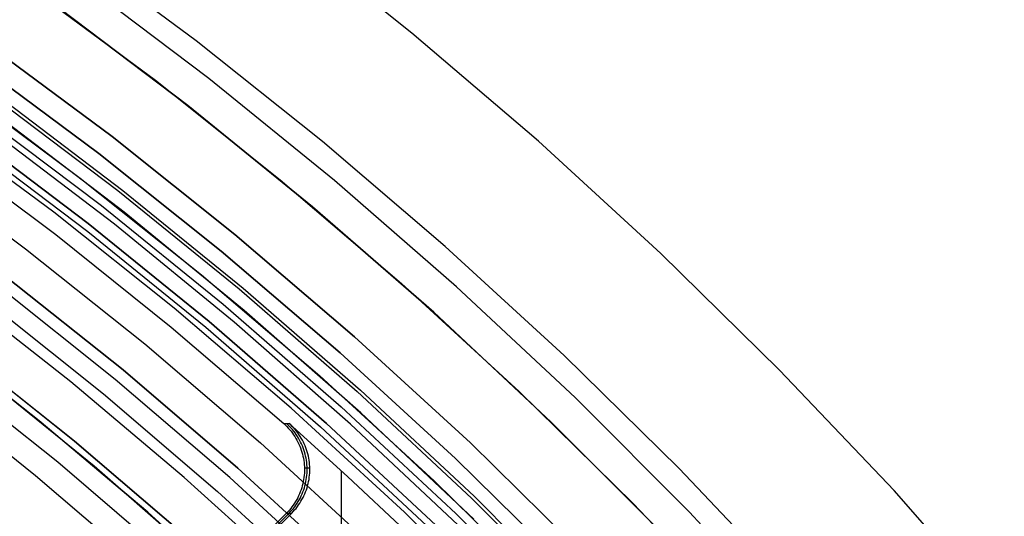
# Model space of a CAD drawing. Header units: millimetres. Extents: x 8929 to 10091, y -2708 to -1691.
# Tile 177 of 196: x 9554 to 9569, y -2006 to -1998. Entities that reach past the tile are written whole.
import ezdxf

# ---------------------------------------------------------------- set-up
doc = ezdxf.new("R2010")
doc.units = ezdxf.units.MM
for name, color, linetype in [('1', 7, 'Continuous'), ('COLOR EXT', 7, 'Continuous'), ('luz', 7, 'Continuous')]:
    doc.layers.add(name, color=color, linetype=linetype)

msp = doc.modelspace()

# ---------------------------------------------------------------- linework, layer by layer
at = {"layer": '1', "color": 7, "true_color": 0xffffff}
for p, q in [((9559.879, -1997.92, 69.704), (9557.772, -1996.239, 69.704)), ((9556.381, -1998.047, 71.704), (9554.28, -1996.487, 71.704)), ((9556.586, -1998.655, 65.998), (9554.491, -1997.071, 65.998)), ((9554.164, -1997.52, 46.606), (9556.243, -1999.092, 46.606)), ((9556.243, -1999.092, 34.804), (9554.164, -1997.52, 34.804)), ((9556.243, -1999.092, 40.705), (9554.164, -1997.52, 40.705)), ((9561.927, -1999.673, 69.704), (9559.879, -1997.92, 69.704)), ((9558.427, -1999.678, 71.704), (9556.381, -1998.047, 71.704)), ((9558.624, -2000.311, 65.998), (9556.586, -1998.655, 65.998)), ((9556.243, -1999.092, 46.606), (9558.266, -2000.736, 46.606)), ((9558.266, -2000.736, 34.804), (9556.243, -1999.092, 34.804)), ((9558.266, -2000.736, 40.705), (9556.243, -1999.092, 40.705)), ((9560.415, -2001.38, 71.704), (9558.427, -1999.678, 71.704)), ((9563.914, -2001.495, 69.704), (9561.927, -1999.673, 69.704)), ((9560.603, -2002.036, 65.998), (9558.624, -2000.311, 65.998)), ((9558.266, -2000.736, 46.606), (9560.231, -2002.448, 46.606)), ((9560.231, -2002.448, 34.804), (9558.266, -2000.736, 34.804)), ((9560.231, -2002.448, 40.705), (9558.266, -2000.736, 40.705)), ((9562.344, -2003.149, 71.704), (9560.415, -2001.38, 71.704)), ((9565.837, -2003.384, 69.704), (9563.914, -2001.495, 69.704)), ((9562.522, -2003.829, 65.998), (9560.603, -2002.036, 65.998)), ((9560.231, -2002.448, 46.606), (9562.136, -2004.228, 46.606)), ((9562.136, -2004.228, 34.804), (9560.231, -2002.448, 34.804)), ((9562.136, -2004.228, 40.705), (9560.231, -2002.448, 40.705)), ((9553.836, -2004.21, 59.909), (9552.027, -2002.787, 59.909)), ((9553.837, -2004.209, 60.904), (9552.028, -2002.786, 60.904)), ((9553.837, -2004.209, 60.406), (9552.028, -2002.786, 60.406)), ((9554.411, -2004.54, 46.153), (9552.535, -2003.044, 46.153)), ((9552.535, -2003.044, 53.153), (9554.411, -2004.54, 53.153)), ((9554.411, -2004.54, 49.653), (9552.535, -2003.044, 49.653)), ((9564.21, -2004.983, 71.704), (9562.344, -2003.149, 71.704)), ((9552.272, -2003.386, 138.188), (9554.136, -2004.872, 138.188)), ((9554.725, -2004.944, 42.804), (9552.85, -2003.421, 42.804)), ((9554.725, -2004.944, 51.854), (9552.85, -2003.421, 51.854)), ((9567.693, -2005.339, 69.704), (9565.837, -2003.384, 69.704)), ((9564.377, -2005.688, 65.998), (9562.522, -2003.829, 65.998)), ((9555.596, -2005.692, 59.909), (9553.836, -2004.21, 59.909)), ((9555.597, -2005.691, 60.904), (9553.837, -2004.209, 60.904)), ((9555.597, -2005.691, 60.406), (9553.837, -2004.209, 60.406)), ((9562.136, -2004.228, 46.606), (9563.977, -2006.074, 46.606)), ((9563.977, -2006.074, 34.804), (9562.136, -2004.228, 34.804)), ((9563.977, -2006.074, 40.705), (9562.136, -2004.228, 40.705)), ((9556.234, -2006.099, 46.153), (9554.411, -2004.54, 46.153)), ((9554.411, -2004.54, 53.153), (9556.234, -2006.099, 53.153)), ((9556.234, -2006.099, 49.653), (9554.411, -2004.54, 49.653)), ((9554.136, -2004.872, 138.188), (9555.948, -2006.423, 138.188)), ((9556.546, -2006.531, 42.804), (9554.725, -2004.944, 42.804)), ((9556.546, -2006.531, 51.854), (9554.725, -2004.944, 51.854)), ((9566.012, -2006.881, 71.704), (9564.21, -2004.983, 71.704)), ((9569.48, -2007.357, 69.704), (9567.693, -2005.339, 69.704)), ((9557.307, -2007.231, 59.909), (9555.596, -2005.692, 59.909)), ((9557.308, -2007.23, 60.904), (9555.597, -2005.691, 60.904)), ((9557.308, -2007.23, 60.406), (9555.597, -2005.691, 60.406)), ((9566.166, -2007.61, 65.998), (9564.377, -2005.688, 65.998))]:
    msp.add_line(p, q, dxfattribs=at)
at = {"layer": 'COLOR EXT', "color": 30, "true_color": 0xff8d00}
for p, q in [((9553.64, -1997.142, 34.804), (9555.719, -1998.685, 34.804)), ((9553.64, -1997.142, -30.696), (9555.719, -1998.685, -30.696)), ((9553.64, -1997.142, 2.054), (9555.719, -1998.685, 2.054)), ((9552.97, -1998.077, -28.696), (9555.017, -1999.596, -28.696)), ((9555.017, -1999.596, -30.696), (9552.97, -1998.077, -30.696)), ((9552.97, -1998.077, -29.696), (9555.017, -1999.596, -29.696)), ((9552.476, -1998.768, 34.804), (9554.499, -2000.27, 34.804)), ((9552.476, -1998.768, 28.204), (9554.499, -2000.27, 28.204)), ((9555.719, -1998.685, 34.804), (9557.743, -2000.299, 34.804)), ((9555.719, -1998.685, -30.696), (9557.743, -2000.299, -30.696)), ((9555.719, -1998.685, 2.054), (9557.743, -2000.299, 2.054)), ((9555.213, -2000.826, 21.604), (9553.212, -1999.302, 21.604)), ((9555.056, -2001.021, -28.696), (9553.062, -1999.502, -28.696)), ((9555.017, -1999.596, -28.696), (9557.01, -2001.186, -28.696)), ((9557.01, -2001.186, -30.696), (9555.017, -1999.596, -30.696)), ((9555.017, -1999.596, -29.696), (9557.01, -2001.186, -29.696)), ((9552.183, -1999.746, 19.504), (9554.105, -2001.186, 19.504)), ((9552.664, -1999.654, -4.596), (9554.627, -2001.139, -4.596)), ((9554.499, -2000.27, 34.804), (9556.469, -2001.841, 34.804)), ((9554.499, -2000.27, 28.204), (9556.469, -2001.841, 28.204)), ((9557.743, -2000.299, 34.804), (9559.71, -2001.982, 34.804)), ((9557.743, -2000.299, -30.696), (9559.71, -2001.982, -30.696)), ((9557.743, -2000.299, 2.054), (9559.71, -2001.982, 2.054)), ((9557.159, -2002.419, 21.604), (9555.213, -2000.826, 21.604)), ((9556.996, -2002.608, -28.696), (9555.056, -2001.021, -28.696)), ((9554.105, -2001.186, 19.504), (9555.978, -2002.688, 19.504)), ((9554.627, -2001.139, -4.596), (9556.538, -2002.689, -4.596)), ((9557.01, -2001.186, -28.696), (9558.948, -2002.843, -28.696)), ((9558.948, -2002.843, -30.696), (9557.01, -2001.186, -30.696)), ((9557.01, -2001.186, -29.696), (9558.948, -2002.843, -29.696)), ((9556.469, -2001.841, 34.804), (9558.384, -2003.479, 34.804)), ((9556.469, -2001.841, 28.204), (9558.384, -2003.479, 28.204)), ((9559.71, -2001.982, 34.804), (9561.618, -2003.733, 34.804)), ((9559.71, -2001.982, -30.696), (9561.618, -2003.733, -30.696)), ((9559.71, -2001.982, 2.054), (9561.618, -2003.733, 2.054)), ((9559.05, -2004.077, 21.604), (9557.159, -2002.419, 21.604)), ((9558.88, -2004.26, -28.696), (9556.996, -2002.608, -28.696)), ((9555.978, -2002.688, 19.504), (9557.8, -2004.252, 19.504)), ((9556.538, -2002.689, -4.596), (9558.395, -2004.304, -4.596)), ((9558.948, -2002.843, -28.696), (9560.826, -2004.566, -28.696)), ((9560.826, -2004.566, -30.696), (9558.948, -2002.843, -30.696)), ((9558.948, -2002.843, -29.696), (9560.826, -2004.566, -29.696)), ((9558.384, -2003.479, 34.804), (9560.241, -2005.183, 34.804)), ((9558.384, -2003.479, 28.204), (9560.241, -2005.183, 28.204)), ((9561.618, -2003.733, 34.804), (9563.465, -2005.547, 34.804)), ((9561.618, -2003.733, -30.696), (9563.465, -2005.547, -30.696)), ((9561.618, -2003.733, 2.054), (9563.465, -2005.547, 2.054)), ((9560.883, -2005.8, 21.604), (9559.05, -2004.077, 21.604)), ((9557.8, -2004.252, 19.504), (9557.887, -2004.25, 15.504)), ((9557.8, -2004.252, 19.504), (9557.826, -2004.275, 19.504)), ((9557.869, -2004.274, 17.501), (9557.844, -2004.251, 17.5)), ((9557.887, -2004.25, 15.504), (9558.836, -2005.109, 15.504)), ((9557.913, -2004.273, 15.504), (9557.887, -2004.25, 15.504)), ((9560.706, -2005.976, -28.696), (9558.88, -2004.26, -28.696)), ((9557.826, -2004.275, 19.504), (9557.85, -2004.3, 19.504)), ((9557.85, -2004.3, 19.504), (9557.874, -2004.325, 19.504)), ((9557.894, -2004.299, 17.501), (9557.869, -2004.274, 17.501)), ((9557.874, -2004.325, 19.504), (9557.897, -2004.351, 19.504)), ((9557.918, -2004.324, 17.502), (9557.894, -2004.299, 17.501)), ((9557.897, -2004.351, 19.504), (9557.919, -2004.377, 19.504)), ((9557.938, -2004.298, 15.504), (9557.913, -2004.273, 15.504)), ((9557.941, -2004.35, 17.502), (9557.918, -2004.324, 17.502)), ((9557.919, -2004.377, 19.504), (9557.94, -2004.405, 19.504)), ((9557.961, -2004.323, 15.504), (9557.938, -2004.298, 15.504)), ((9557.94, -2004.405, 19.504), (9557.961, -2004.433, 19.504)), ((9557.963, -2004.377, 17.503), (9557.941, -2004.35, 17.502)), ((9557.984, -2004.349, 15.504), (9557.961, -2004.323, 15.504)), ((9557.984, -2004.404, 17.503), (9557.963, -2004.377, 17.503)), ((9558.006, -2004.376, 15.504), (9557.984, -2004.349, 15.504)), ((9558.004, -2004.432, 17.503), (9557.984, -2004.404, 17.503)), ((9558.027, -2004.403, 15.504), (9558.006, -2004.376, 15.504)), ((9558.047, -2004.431, 15.504), (9558.027, -2004.403, 15.504)), ((9558.395, -2004.304, -4.596), (9560.196, -2005.981, -4.596)), ((9557.961, -2004.433, 19.504), (9557.98, -2004.462, 19.504)), ((9557.98, -2004.462, 19.504), (9557.998, -2004.492, 19.504)), ((9557.998, -2004.492, 19.504), (9558.015, -2004.522, 19.504)), ((9558.023, -2004.461, 17.504), (9558.004, -2004.432, 17.503)), ((9558.015, -2004.522, 19.504), (9558.031, -2004.553, 19.504)), ((9558.041, -2004.491, 17.504), (9558.023, -2004.461, 17.504)), ((9558.031, -2004.553, 19.504), (9558.046, -2004.584, 19.504)), ((9558.058, -2004.521, 17.505), (9558.041, -2004.491, 17.504)), ((9558.067, -2004.46, 15.504), (9558.047, -2004.431, 15.504)), ((9558.074, -2004.552, 17.505), (9558.058, -2004.521, 17.505)), ((9558.085, -2004.49, 15.504), (9558.067, -2004.46, 15.504)), ((9558.089, -2004.583, 17.505), (9558.074, -2004.552, 17.505)), ((9558.102, -2004.52, 15.504), (9558.085, -2004.49, 15.504)), ((9558.118, -2004.551, 15.504), (9558.102, -2004.52, 15.504)), ((9558.133, -2004.582, 15.504), (9558.118, -2004.551, 15.504)), ((9560.826, -2004.566, -28.696), (9562.645, -2006.354, -28.696)), ((9562.645, -2006.354, -30.696), (9560.826, -2004.566, -30.696)), ((9560.826, -2004.566, -29.696), (9562.645, -2006.354, -29.696)), ((9558.046, -2004.584, 19.504), (9558.06, -2004.616, 19.504)), ((9558.06, -2004.616, 19.504), (9558.072, -2004.648, 19.504)), ((9558.072, -2004.648, 19.504), (9558.084, -2004.681, 19.504)), ((9558.084, -2004.681, 19.504), (9558.095, -2004.714, 19.504)), ((9558.103, -2004.615, 17.505), (9558.089, -2004.583, 17.505)), ((9558.095, -2004.714, 19.504), (9558.104, -2004.747, 19.504)), ((9558.116, -2004.647, 17.506), (9558.103, -2004.615, 17.505)), ((9558.127, -2004.68, 17.506), (9558.116, -2004.647, 17.506)), ((9558.138, -2004.713, 17.506), (9558.127, -2004.68, 17.506)), ((9558.146, -2004.614, 15.504), (9558.133, -2004.582, 15.504)), ((9558.147, -2004.746, 17.506), (9558.138, -2004.713, 17.506)), ((9558.159, -2004.646, 15.504), (9558.146, -2004.614, 15.504)), ((9558.171, -2004.679, 15.504), (9558.159, -2004.646, 15.504)), ((9558.181, -2004.712, 15.504), (9558.171, -2004.679, 15.504)), ((9558.191, -2004.745, 15.504), (9558.181, -2004.712, 15.504)), ((9558.104, -2004.747, 19.504), (9558.112, -2004.781, 19.504)), ((9558.112, -2004.781, 19.504), (9558.119, -2004.815, 19.504)), ((9558.119, -2004.815, 19.504), (9558.125, -2004.849, 19.504)), ((9558.125, -2004.849, 19.504), (9558.13, -2004.883, 19.504)), ((9558.13, -2004.883, 19.504), (9558.133, -2004.918, 19.504)), ((9558.155, -2004.78, 17.506), (9558.147, -2004.746, 17.506)), ((9558.162, -2004.814, 17.507), (9558.155, -2004.78, 17.506)), ((9558.168, -2004.848, 17.507), (9558.162, -2004.814, 17.507)), ((9558.173, -2004.882, 17.507), (9558.168, -2004.848, 17.507)), ((9558.176, -2004.917, 17.507), (9558.173, -2004.882, 17.507)), ((9558.199, -2004.779, 15.504), (9558.191, -2004.745, 15.504)), ((9558.206, -2004.813, 15.504), (9558.199, -2004.779, 15.504)), ((9558.211, -2004.847, 15.504), (9558.206, -2004.813, 15.504)), ((9558.216, -2004.881, 15.504), (9558.211, -2004.847, 15.504)), ((9558.219, -2004.916, 15.504), (9558.216, -2004.881, 15.504)), ((9558.135, -2005.056, 19.504), (9558.132, -2005.091, 19.504)), ((9558.133, -2004.918, 19.504), (9558.135, -2004.952, 19.504)), ((9558.135, -2004.952, 19.504), (9558.136, -2004.987, 19.504)), ((9558.136, -2005.022, 19.504), (9558.135, -2005.056, 19.504)), ((9558.136, -2004.97, 19.504), (9558.222, -2004.968, 15.504)), ((9558.136, -2004.987, 19.504), (9558.136, -2005.022, 19.504)), ((9558.175, -2005.09, 17.507), (9558.178, -2005.055, 17.507)), ((9558.178, -2004.951, 17.507), (9558.176, -2004.917, 17.507)), ((9558.179, -2004.986, 17.507), (9558.178, -2004.951, 17.507)), ((9558.178, -2005.055, 17.507), (9558.179, -2005.021, 17.507)), ((9558.179, -2005.021, 17.507), (9558.179, -2004.986, 17.507)), ((9558.222, -2004.95, 15.504), (9558.219, -2004.916, 15.504)), ((9558.219, -2005.089, 15.504), (9558.221, -2005.054, 15.504)), ((9558.221, -2005.054, 15.504), (9558.223, -2005.02, 15.504)), ((9558.223, -2004.985, 15.504), (9558.222, -2004.95, 15.504)), ((9558.223, -2005.02, 15.504), (9558.223, -2004.985, 15.504)), ((9558.738, -2013.821, 15.504), (9558.738, -2005.019, 15.504)), ((9558.117, -2005.194, 19.504), (9558.11, -2005.228, 19.504)), ((9558.123, -2005.16, 19.504), (9558.117, -2005.194, 19.504)), ((9558.128, -2005.126, 19.504), (9558.123, -2005.16, 19.504)), ((9558.132, -2005.091, 19.504), (9558.128, -2005.126, 19.504)), ((9558.153, -2005.227, 17.506), (9558.16, -2005.193, 17.506)), ((9558.16, -2005.193, 17.506), (9558.166, -2005.159, 17.506)), ((9558.166, -2005.159, 17.506), (9558.171, -2005.124, 17.507)), ((9558.171, -2005.124, 17.507), (9558.175, -2005.09, 17.507)), ((9558.196, -2005.226, 15.504), (9558.204, -2005.192, 15.504)), ((9558.204, -2005.192, 15.504), (9558.21, -2005.158, 15.504)), ((9558.21, -2005.158, 15.504), (9558.215, -2005.123, 15.504)), ((9558.215, -2005.123, 15.504), (9558.219, -2005.089, 15.504)), ((9558.836, -2005.109, 15.504), (9559.77, -2005.985, 15.504)), ((9560.241, -2005.183, 34.804), (9562.038, -2006.949, 34.804)), ((9560.241, -2005.183, 28.204), (9562.038, -2006.949, 28.204)), ((9558.069, -2005.36, 19.504), (9558.056, -2005.392, 19.504)), ((9558.081, -2005.328, 19.504), (9558.069, -2005.36, 19.504)), ((9558.092, -2005.295, 19.504), (9558.081, -2005.328, 19.504)), ((9558.101, -2005.261, 19.504), (9558.092, -2005.295, 19.504)), ((9558.099, -2005.391, 17.505), (9558.112, -2005.359, 17.505)), ((9558.11, -2005.228, 19.504), (9558.101, -2005.261, 19.504)), ((9558.112, -2005.359, 17.505), (9558.124, -2005.327, 17.505)), ((9558.124, -2005.327, 17.505), (9558.135, -2005.294, 17.506)), ((9558.135, -2005.294, 17.506), (9558.144, -2005.26, 17.506)), ((9558.142, -2005.39, 15.504), (9558.155, -2005.358, 15.504)), ((9558.144, -2005.26, 17.506), (9558.153, -2005.227, 17.506)), ((9558.155, -2005.358, 15.504), (9558.167, -2005.325, 15.504)), ((9558.167, -2005.325, 15.504), (9558.178, -2005.292, 15.504)), ((9558.178, -2005.292, 15.504), (9558.188, -2005.259, 15.504)), ((9558.188, -2005.259, 15.504), (9558.196, -2005.226, 15.504)), ((9557.993, -2005.516, 19.504), (9557.974, -2005.545, 19.504)), ((9558.01, -2005.486, 19.504), (9557.993, -2005.516, 19.504)), ((9558.026, -2005.455, 19.504), (9558.01, -2005.486, 19.504)), ((9558.017, -2005.544, 17.503), (9558.036, -2005.515, 17.503)), ((9558.042, -2005.424, 19.504), (9558.026, -2005.455, 19.504)), ((9558.036, -2005.515, 17.503), (9558.053, -2005.485, 17.504)), ((9558.056, -2005.392, 19.504), (9558.042, -2005.424, 19.504)), ((9558.053, -2005.485, 17.504), (9558.07, -2005.454, 17.504)), ((9558.061, -2005.543, 15.504), (9558.079, -2005.513, 15.504)), ((9558.07, -2005.454, 17.504), (9558.085, -2005.423, 17.505)), ((9558.079, -2005.513, 15.504), (9558.096, -2005.483, 15.504)), ((9558.085, -2005.423, 17.505), (9558.099, -2005.391, 17.505)), ((9558.096, -2005.483, 15.504), (9558.113, -2005.453, 15.504)), ((9558.113, -2005.453, 15.504), (9558.128, -2005.422, 15.504)), ((9558.128, -2005.422, 15.504), (9558.142, -2005.39, 15.504)), ((9557.867, -2005.682, 19.504), (9557.843, -2005.706, 19.504)), ((9557.891, -2005.656, 19.504), (9557.867, -2005.682, 19.504)), ((9557.887, -2005.705, 17.5), (9557.911, -2005.68, 17.501)), ((9557.913, -2005.629, 19.504), (9557.891, -2005.656, 19.504)), ((9557.911, -2005.68, 17.501), (9557.934, -2005.655, 17.501)), ((9557.934, -2005.602, 19.504), (9557.913, -2005.629, 19.504)), ((9557.93, -2005.704, 15.504), (9557.954, -2005.679, 15.504)), ((9557.955, -2005.574, 19.504), (9557.934, -2005.602, 19.504)), ((9557.934, -2005.655, 17.501), (9557.956, -2005.628, 17.502)), ((9557.954, -2005.679, 15.504), (9557.977, -2005.653, 15.504)), ((9557.974, -2005.545, 19.504), (9557.955, -2005.574, 19.504)), ((9557.956, -2005.628, 17.502), (9557.978, -2005.601, 17.502)), ((9557.977, -2005.653, 15.504), (9557.999, -2005.627, 15.504)), ((9557.978, -2005.601, 17.502), (9557.998, -2005.573, 17.503)), ((9557.998, -2005.573, 17.503), (9558.017, -2005.544, 17.503)), ((9557.999, -2005.627, 15.504), (9558.021, -2005.599, 15.504)), ((9558.021, -2005.599, 15.504), (9558.041, -2005.571, 15.504)), ((9558.041, -2005.571, 15.504), (9558.061, -2005.543, 15.504)), ((9563.465, -2005.547, 34.804), (9565.248, -2007.425, 34.804)), ((9563.465, -2005.547, -30.696), (9565.248, -2007.425, -30.696)), ((9563.465, -2005.547, 2.054), (9565.248, -2007.425, 2.054)), ((9557.843, -2005.706, 19.504), (9553.839, -2009.711, 19.504)), ((9557.887, -2005.705, 17.504), (9553.882, -2009.71, 17.504)), ((9553.925, -2009.709, 15.504), (9557.93, -2005.704, 15.504)), ((9557.843, -2005.706, 19.504), (9557.93, -2005.704, 15.504))]:
    msp.add_line(p, q, dxfattribs=at)
at = {"layer": 'luz', "color": 7, "true_color": 0xffffff}
for p, q in [((9552.767, -1998.361, -30.696), (9554.804, -1999.874, -30.696)), ((9554.804, -1999.874, -28.896), (9552.767, -1998.361, -28.896)), ((9554.804, -1999.874, -29.796), (9552.767, -1998.361, -29.796)), ((9553.086, -1998.942, -26.806), (9555.109, -2000.47, -26.818)), ((9553.086, -1998.942, -24.806), (9555.109, -2000.47, -24.818)), ((9553.086, -1998.942, -26.98), (9555.109, -2000.47, -26.991)), ((9553.086, -1998.942, -24.98), (9555.109, -2000.47, -24.991)), ((9553.181, -1998.95, -26.893), (9555.19, -2000.47, -26.905)), ((9553.181, -1998.95, -24.893), (9555.19, -2000.47, -24.905)), ((9552.817, -1999.189, -26.599), (9554.844, -2000.717, -26.611)), ((9552.817, -1999.189, -24.599), (9554.844, -2000.717, -24.611)), ((9552.817, -1999.189, -27.185), (9554.844, -2000.717, -27.197)), ((9552.817, -1999.189, -25.185), (9554.844, -2000.717, -25.197)), ((9554.072, -2000.825, -30.696), (9552.068, -1999.337, -30.696)), ((9554.632, -2001.006, -26.403), (9552.618, -1999.487, -26.391)), ((9554.632, -2001.006, -24.403), (9552.618, -1999.487, -24.391)), ((9552.618, -1999.487, -27.391), (9554.632, -2001.006, -27.403)), ((9552.618, -1999.487, -25.391), (9554.632, -2001.006, -25.403)), ((9554.632, -2001.006, -23.196), (9552.618, -1999.487, -23.196)), ((9552.618, -1999.487, -28.896), (9554.632, -2001.006, -28.896)), ((9554.632, -2001.006, -23.94), (9552.618, -1999.487, -23.94)), ((9554.632, -2001.006, -25.946), (9552.618, -1999.487, -25.946)), ((9554.632, -2001.006, -28.052), (9552.618, -1999.487, -28.052)), ((9551.631, -1999.947, -31.218), (9553.614, -2001.419, -31.218)), ((9554.804, -1999.874, -30.696), (9556.788, -2001.456, -30.696)), ((9556.788, -2001.456, -28.896), (9554.804, -1999.874, -28.896)), ((9556.788, -2001.456, -29.796), (9554.804, -1999.874, -29.796)), ((9555.109, -2000.47, -26.818), (9557.077, -2002.067, -26.83)), ((9555.109, -2000.47, -24.818), (9557.077, -2002.067, -24.83)), ((9555.109, -2000.47, -26.991), (9557.077, -2002.067, -27.003)), ((9555.109, -2000.47, -24.991), (9557.077, -2002.067, -25.003)), ((9555.19, -2000.47, -26.905), (9557.145, -2002.058, -26.917)), ((9555.19, -2000.47, -24.905), (9557.145, -2002.058, -24.917)), ((9554.844, -2000.717, -26.611), (9556.817, -2002.315, -26.623)), ((9554.844, -2000.717, -24.611), (9556.817, -2002.315, -24.623)), ((9554.844, -2000.717, -27.197), (9556.817, -2002.315, -27.209)), ((9554.844, -2000.717, -25.197), (9556.817, -2002.315, -25.209)), ((9556.023, -2002.381, -30.696), (9554.072, -2000.825, -30.696)), ((9556.593, -2002.595, -26.416), (9554.632, -2001.006, -26.403)), ((9556.593, -2002.595, -24.416), (9554.632, -2001.006, -24.403)), ((9554.632, -2001.006, -27.403), (9556.593, -2002.595, -27.416)), ((9554.632, -2001.006, -25.403), (9556.593, -2002.595, -25.416)), ((9556.593, -2002.595, -23.196), (9554.632, -2001.006, -23.196)), ((9554.632, -2001.006, -28.896), (9556.593, -2002.595, -28.896)), ((9556.593, -2002.595, -23.94), (9554.632, -2001.006, -23.94)), ((9556.593, -2002.595, -25.946), (9554.632, -2001.006, -25.946)), ((9556.593, -2002.595, -28.052), (9554.632, -2001.006, -28.052)), ((9553.614, -2001.419, -31.218), (9555.546, -2002.959, -31.218)), ((9556.788, -2001.456, -30.696), (9558.716, -2003.105, -30.696)), ((9558.716, -2003.105, -28.896), (9556.788, -2001.456, -28.896)), ((9558.716, -2003.105, -29.796), (9556.788, -2001.456, -29.796)), ((9555.195, -2003.383, -25.957), (9553.279, -2001.855, -25.957)), ((9553.279, -2001.855, -23.196), (9555.195, -2003.383, -23.196)), ((9555.195, -2003.383, -24.577), (9553.279, -2001.855, -24.577)), ((9555.068, -2003.537, -30.696), (9553.157, -2002.013, -30.696)), ((9554.351, -2003.577, -26.421), (9552.463, -2002.094, -26.421)), ((9557.077, -2002.067, -26.83), (9558.99, -2003.731, -26.842)), ((9557.077, -2002.067, -24.83), (9558.99, -2003.731, -24.842)), ((9557.077, -2002.067, -27.003), (9558.99, -2003.731, -27.015)), ((9557.077, -2002.067, -25.003), (9558.99, -2003.731, -25.015)), ((9557.145, -2002.058, -26.917), (9559.044, -2003.712, -26.928)), ((9557.145, -2002.058, -24.917), (9559.044, -2003.712, -24.928)), ((9552.974, -2002.251, -26.457), (9554.877, -2003.769, -26.457)), ((9556.817, -2002.315, -26.623), (9558.732, -2003.981, -26.635)), ((9556.817, -2002.315, -24.623), (9558.732, -2003.981, -24.635)), ((9556.817, -2002.315, -27.209), (9558.732, -2003.981, -27.221)), ((9556.817, -2002.315, -25.209), (9558.732, -2003.981, -25.221)), ((9557.92, -2004.003, -30.696), (9556.023, -2002.381, -30.696)), ((9558.496, -2004.25, -26.428), (9556.593, -2002.595, -26.416)), ((9558.496, -2004.25, -24.428), (9556.593, -2002.595, -24.416)), ((9556.593, -2002.595, -27.416), (9558.496, -2004.25, -27.428)), ((9556.593, -2002.595, -25.416), (9558.496, -2004.25, -25.428)), ((9558.496, -2004.25, -23.196), (9556.593, -2002.595, -23.196)), ((9556.593, -2002.595, -28.896), (9558.496, -2004.25, -28.896)), ((9558.496, -2004.25, -23.94), (9556.593, -2002.595, -23.94)), ((9558.496, -2004.25, -25.946), (9556.593, -2002.595, -25.946)), ((9558.496, -2004.25, -28.052), (9556.593, -2002.595, -28.052)), ((9555.546, -2002.959, -31.218), (9557.422, -2004.565, -31.218)), ((9558.716, -2003.105, -30.696), (9560.585, -2004.82, -30.696)), ((9560.585, -2004.82, -28.896), (9558.716, -2003.105, -28.896)), ((9560.585, -2004.82, -29.796), (9558.716, -2003.105, -29.796)), ((9557.058, -2004.976, -25.957), (9555.195, -2003.383, -25.957)), ((9555.195, -2003.383, -23.196), (9557.058, -2004.976, -23.196)), ((9557.058, -2004.976, -24.577), (9555.195, -2003.383, -24.577)), ((9553.779, -2005.098, -29.289), (9551.922, -2003.618, -29.289)), ((9556.187, -2005.124, -26.421), (9554.351, -2003.577, -26.421)), ((9556.925, -2005.126, -30.696), (9555.068, -2003.537, -30.696)), ((9554.877, -2003.769, -26.457), (9556.726, -2005.351, -26.457)), ((9558.99, -2003.731, -26.842), (9560.843, -2005.461, -26.853)), ((9558.99, -2003.731, -24.842), (9560.843, -2005.461, -24.853)), ((9558.99, -2003.731, -27.015), (9560.843, -2005.461, -27.027)), ((9558.99, -2003.731, -25.015), (9560.843, -2005.461, -25.027)), ((9559.044, -2003.712, -26.928), (9560.885, -2005.431, -26.94)), ((9559.044, -2003.712, -24.928), (9560.885, -2005.431, -24.94)), ((9559.759, -2005.691, -30.696), (9557.92, -2004.003, -30.696)), ((9558.732, -2003.981, -26.635), (9560.589, -2005.713, -26.647)), ((9558.732, -2003.981, -24.635), (9560.589, -2005.713, -24.647)), ((9558.732, -2003.981, -27.221), (9560.589, -2005.713, -27.233)), ((9558.732, -2003.981, -25.221), (9560.589, -2005.713, -25.233)), ((9560.341, -2005.971, -26.44), (9558.496, -2004.25, -26.428)), ((9560.341, -2005.971, -24.44), (9558.496, -2004.25, -24.428)), ((9558.496, -2004.25, -27.428), (9560.341, -2005.971, -27.44)), ((9558.496, -2004.25, -25.428), (9560.341, -2005.971, -25.44)), ((9560.341, -2005.971, -23.196), (9558.496, -2004.25, -23.196)), ((9558.496, -2004.25, -28.896), (9560.341, -2005.971, -28.896)), ((9560.341, -2005.971, -23.94), (9558.496, -2004.25, -23.94)), ((9560.341, -2005.971, -25.946), (9558.496, -2004.25, -25.946)), ((9560.341, -2005.971, -28.052), (9558.496, -2004.25, -28.052)), ((9557.422, -2004.565, -31.218), (9559.243, -2006.234, -31.218)), ((9560.585, -2004.82, -30.696), (9562.395, -2006.599, -30.696)), ((9562.395, -2006.599, -28.896), (9560.585, -2004.82, -28.896)), ((9562.395, -2006.599, -29.796), (9560.585, -2004.82, -29.796)), ((9558.864, -2006.633, -25.957), (9557.058, -2004.976, -25.957)), ((9557.058, -2004.976, -23.196), (9558.864, -2006.633, -23.196)), ((9558.864, -2006.633, -24.577), (9557.058, -2004.976, -24.577)), ((9555.583, -2006.642, -29.289), (9553.779, -2005.098, -29.289)), ((9557.969, -2006.732, -26.421), (9556.187, -2005.124, -26.421)), ((9558.726, -2006.778, -30.696), (9556.925, -2005.126, -30.696)), ((9556.726, -2005.351, -26.457), (9558.52, -2006.996, -26.457)), ((9560.843, -2005.461, -26.853), (9562.636, -2007.253, -26.865)), ((9560.843, -2005.461, -24.853), (9562.636, -2007.253, -24.865)), ((9560.843, -2005.461, -27.027), (9562.636, -2007.253, -27.038)), ((9560.843, -2005.461, -25.027), (9562.636, -2007.253, -25.038)), ((9560.885, -2005.431, -26.94), (9562.666, -2007.212, -26.952)), ((9560.885, -2005.431, -24.94), (9562.666, -2007.212, -24.952)), ((9561.539, -2007.44, -30.696), (9559.759, -2005.691, -30.696)), ((9560.589, -2005.713, -26.647), (9562.384, -2007.508, -26.659)), ((9560.589, -2005.713, -24.647), (9562.384, -2007.508, -24.659)), ((9560.589, -2005.713, -27.233), (9562.384, -2007.508, -27.245)), ((9560.589, -2005.713, -25.233), (9562.384, -2007.508, -25.245))]:
    msp.add_line(p, q, dxfattribs=at)

doc.saveas('drawing.dxf')
